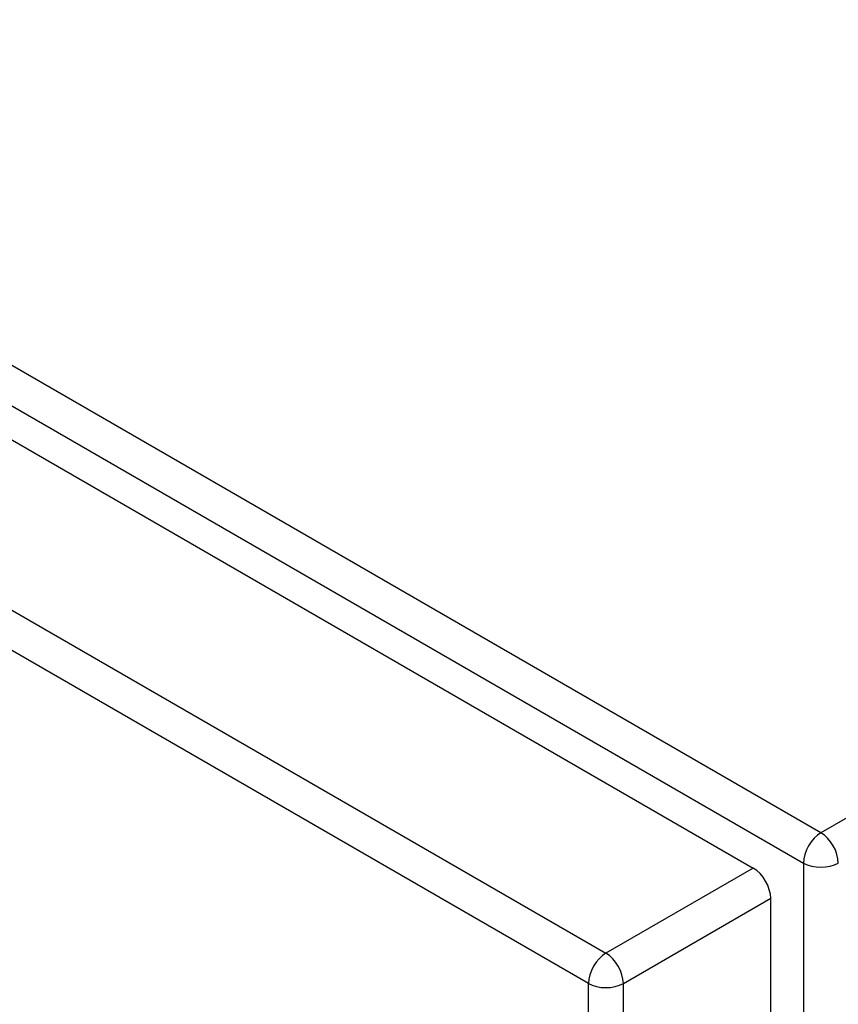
# Model space of a CAD drawing. Header units: inches. Extents: x 275.1 to 323.9, y 105.7 to 152.7.
# Tile 39 of 44: x 315 to 318.2, y 123.4 to 127.3. Entities that reach past the tile are written whole.
import ezdxf

# ---------------------------------------------------------------- set-up
doc = ezdxf.new("R2010")
doc.units = ezdxf.units.IN
doc.header["$MEASUREMENT"] = 0
doc.layers.add('Visible Edges(ANSI)', color=7, linetype='Continuous', lineweight=25)
doc.layers.add('Visible Tangent Edges(ANSI)', color=7, linetype='Continuous', lineweight=25)

msp = doc.modelspace()

# ---------------------------------------------------------------- linework, layer by layer
at = {"layer": 'Visible Edges(ANSI)'}
for p, q in [((275.7528, 148.2814), (317.8999, 123.9478)), ((317.9699, 106.1878), (317.9699, 123.8266))]:
    msp.add_line(p, q, dxfattribs=at)
msp.add_ellipse((317.8999, 123.867), major_axis=(-0.0495, 0.0857), ratio=0.57735, start_param=3.926991, end_param=5.497787, dxfattribs=at)
at = {"layer": 'Visible Tangent Edges(ANSI)'}
for p, q in [((318.1708, 124.0894), (275.8844, 148.5034)), ((275.8143, 148.3822), (318.1007, 123.9681)), ((275.1624, 147.9406), (317.3095, 123.6069)), ((317.2395, 123.4857), (275.0924, 147.8193)), ((323.6876, 127.2745), (318.1708, 124.0894)), ((318.1007, 123.9681), (318.1007, 106.1669)), ((317.8999, 123.9478), (317.3095, 123.6069)), ((317.3795, 123.4857), (317.9699, 123.8266)), ((317.2395, 105.7514), (317.2395, 123.4857)), ((317.3795, 105.7514), (317.3795, 123.4857))]:
    msp.add_line(p, q, dxfattribs=at)
for centre, major_axis, start_param, end_param in [((318.1708, 124.0085), (0.0495, 0.0857), 0.785398, 2.356194), ((318.1708, 124.0085), (-0.0495, 0.0857), 3.926991, 5.497787), ((318.1708, 124.0085), (-0.099, 0), 0.785398, 2.356194), ((317.3095, 123.5261), (0.0495, 0.0857), 0.785398, 2.356194), ((317.3095, 123.5261), (-0.0495, 0.0857), 3.926991, 5.497787), ((317.3095, 123.5261), (-0.099, 0), 0.785398, 2.356194)]:
    msp.add_ellipse(centre, major_axis=major_axis, ratio=0.57735, start_param=start_param, end_param=end_param, dxfattribs=at)

doc.saveas('drawing.dxf')
